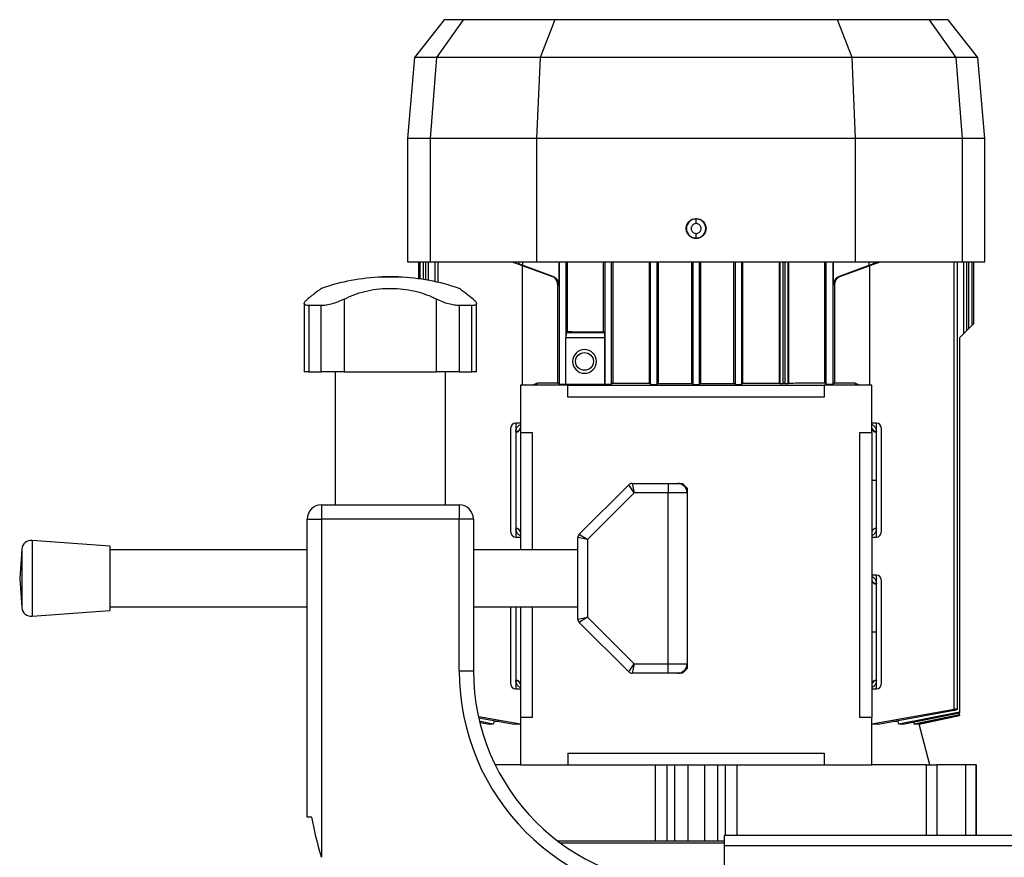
# Model space of a CAD drawing. Header units: millimetres. Extents: x 0 to 420, y 0 to 297.
# Tile 24 of 26: x 269 to 279, y 241 to 250. Entities that reach past the tile are written whole.
import ezdxf

# ---------------------------------------------------------------- set-up
doc = ezdxf.new("R2010")
doc.units = ezdxf.units.MM

msp = doc.modelspace()

# ---------------------------------------------------------------- linework, layer by layer
at = {"color": 7, "linetype": 'Continuous', "lineweight": 25}
for p, q in [((273.46925, 250.07829), (273.15793, 249.67981)), ((273.6689, 250.07829), (273.38844, 249.67981)), ((273.6689, 250.07829), (273.46925, 250.07829)), ((274.63418, 250.07829), (273.6689, 250.07829)), ((274.63418, 250.07829), (274.48113, 249.67981)), ((276.12343, 250.07829), (274.63418, 250.07829)), ((277.61268, 250.07829), (276.12343, 250.07829)), ((277.76573, 249.67981), (277.61268, 250.07829)), ((278.57795, 250.07829), (277.61268, 250.07829)), ((278.57795, 250.07829), (278.85841, 249.67981)), ((278.77761, 250.07829), (278.57795, 250.07829)), ((279.08893, 249.67981), (278.77761, 250.07829)), ((273.15793, 249.67981), (273.08343, 248.82829)), ((273.38844, 249.67981), (273.15793, 249.67981)), ((273.38844, 249.67981), (273.32149, 248.82829)), ((274.48113, 249.67981), (273.38844, 249.67981)), ((274.48113, 249.67981), (274.44442, 248.82829)), ((277.76573, 249.67981), (274.48113, 249.67981)), ((277.80244, 248.82829), (277.76573, 249.67981)), ((278.85841, 249.67981), (277.76573, 249.67981)), ((278.85841, 249.67981), (278.92537, 248.82829)), ((279.08893, 249.67981), (278.85841, 249.67981)), ((279.16343, 248.82829), (279.08893, 249.67981)), ((273.08343, 248.82829), (273.08343, 247.52829)), ((273.32149, 248.82829), (273.08343, 248.82829)), ((274.44442, 248.82829), (273.32149, 248.82829)), ((273.32149, 248.82829), (273.32149, 247.52829)), ((274.44442, 248.82829), (274.44442, 247.52829)), ((277.80244, 248.82829), (274.44442, 248.82829)), ((277.80244, 247.52829), (277.80244, 248.82829)), ((278.92537, 248.82829), (277.80244, 248.82829)), ((278.92537, 248.82829), (278.92537, 247.52829)), ((279.16343, 248.82829), (278.92537, 248.82829)), ((279.16343, 247.52829), (279.16343, 248.82829)), ((276.12343, 247.98255), (276.12343, 247.98038)), ((276.12343, 247.7762), (276.12343, 247.77404)), ((273.08343, 247.52829), (273.32149, 247.52829)), ((273.19843, 247.52829), (273.19843, 247.34887)), ((273.21548, 247.52829), (273.21548, 247.34655)), ((273.24979, 247.52829), (273.24979, 247.34147)), ((273.27247, 247.52829), (273.27247, 247.33782)), ((273.30678, 247.33184), (273.30678, 247.52829)), ((273.32149, 247.52829), (274.44442, 247.52829)), ((273.37072, 247.52829), (273.37072, 247.31923)), ((273.40503, 247.52829), (273.40503, 247.31167)), ((274.18509, 247.52829), (274.60002, 247.37724)), ((274.18724, 247.52829), (274.60249, 247.37724)), ((274.25334, 247.52829), (274.25334, 247.50728)), ((274.2999, 247.49067), (274.2999, 247.52829)), ((274.44442, 247.52829), (277.80244, 247.52829)), ((274.67757, 247.52829), (274.67757, 247.28327)), ((274.68344, 246.24019), (274.68344, 247.52829)), ((274.75342, 246.75399), (274.75342, 247.52829)), ((274.76933, 246.79255), (274.76933, 247.52829)), ((275.14991, 246.78872), (275.14991, 247.52829)), ((275.16344, 247.52829), (275.16344, 246.23847)), ((275.23342, 246.23847), (275.23342, 247.52829)), ((275.24613, 247.52829), (275.24613, 246.24977)), ((275.63193, 246.24771), (275.63193, 247.52829)), ((275.64344, 246.23748), (275.64344, 247.52829)), ((275.71342, 246.23748), (275.71342, 247.52829)), ((275.72457, 247.52829), (275.72457, 246.24739)), ((276.07761, 246.2468), (276.07761, 247.52829)), ((276.08844, 247.52829), (276.08844, 246.23718)), ((276.15842, 246.23718), (276.15842, 247.52829)), ((276.16925, 247.52829), (276.16925, 246.2468)), ((276.52228, 246.24739), (276.52228, 247.52829)), ((276.53344, 247.52829), (276.53344, 246.23748)), ((276.60342, 246.23748), (276.60342, 247.52829)), ((276.61493, 246.24771), (276.61493, 247.52829)), ((277.00072, 246.24977), (277.00072, 247.52829)), ((277.00458, 247.52829), (277.00458, 246.24635)), ((277.03957, 246.24575), (277.03957, 247.52829)), ((277.05728, 247.52829), (277.05728, 246.24575)), ((277.09228, 246.24635), (277.09228, 247.52829)), ((277.09695, 247.52829), (277.09695, 246.2505)), ((277.47753, 246.25433), (277.47753, 247.52829)), ((277.49344, 246.24019), (277.49344, 247.52829)), ((277.56342, 247.52829), (277.56342, 246.24019)), ((277.56928, 247.28327), (277.56928, 247.52829)), ((278.05961, 247.52829), (277.64436, 247.37724)), ((277.64683, 247.37724), (278.06176, 247.52829)), ((277.80244, 247.52829), (278.92537, 247.52829)), ((277.94695, 247.49067), (277.94695, 247.52829)), ((277.99352, 247.50728), (277.99352, 247.52829)), ((278.84183, 242.81191), (278.84183, 247.52829)), ((278.87614, 242.81486), (278.87614, 247.52829)), ((278.92537, 247.52829), (279.16343, 247.52829)), ((278.94007, 247.52829), (278.94007, 246.76994)), ((278.97439, 246.80425), (278.97439, 247.52829)), ((278.99706, 246.82693), (278.99706, 247.52829)), ((279.03138, 246.86124), (279.03138, 247.52829)), ((279.04843, 246.87829), (279.04843, 247.52829)), ((274.29272, 247.48911), (274.29272, 246.22829)), ((274.2999, 247.49067), (274.61174, 247.37724)), ((274.2999, 247.48999), (274.60963, 247.37724)), ((277.63512, 247.37724), (277.94695, 247.49067)), ((277.63722, 247.37724), (277.94695, 247.48999)), ((277.95414, 246.22829), (277.95414, 247.48911)), ((272.81579, 247.36829), (272.81579, 247.36658)), ((272.99107, 247.36829), (272.81579, 247.36829)), ((272.99107, 247.36658), (272.81579, 247.36658)), ((272.99107, 247.36658), (272.99107, 247.36829)), ((274.60249, 247.37724), (274.60002, 247.37724)), ((274.60963, 247.37724), (274.61174, 247.37724)), ((277.63512, 247.37724), (277.63722, 247.37724)), ((277.64683, 247.37724), (277.64436, 247.37724)), ((274.666, 246.25429), (274.666, 247.28327)), ((274.66833, 247.28327), (274.666, 247.28327)), ((274.67757, 247.28327), (274.67542, 247.28327)), ((277.57144, 247.28327), (277.56928, 247.28327)), ((277.58085, 247.28327), (277.57853, 247.28327)), ((277.58085, 247.28327), (277.58085, 246.25429)), ((271.99718, 247.08979), (271.99718, 246.36829)), ((272.41721, 247.13442), (272.41721, 246.36829)), ((273.38965, 246.36829), (273.38965, 247.13442)), ((273.80968, 246.36829), (273.80968, 247.09019)), ((272.17691, 247.06685), (272.04448, 247.06685)), ((272.04448, 247.06685), (272.04448, 246.36829)), ((272.17691, 246.36829), (272.17691, 247.06685)), ((273.76238, 247.06685), (273.62994, 247.06685)), ((273.62994, 247.06685), (273.62994, 246.36829)), ((273.76238, 246.36829), (273.76238, 247.06685)), ((279.03138, 246.86124), (279.04843, 246.87829)), ((274.75426, 246.77915), (274.76933, 246.79255)), ((275.16067, 246.77915), (274.75426, 246.77915)), ((275.16067, 246.77915), (275.14991, 246.78872)), ((278.97439, 246.80425), (278.99706, 246.82693)), ((274.75266, 246.24007), (274.75266, 246.72916)), ((274.75266, 246.72916), (275.16164, 246.72916)), ((275.16164, 246.24007), (275.16164, 246.72916)), ((278.89843, 246.72829), (278.94007, 246.76994)), ((278.89843, 246.72829), (278.89843, 242.78224)), ((272.04448, 246.36829), (271.99718, 246.36829)), ((272.04448, 246.36829), (272.17691, 246.36829)), ((272.41721, 246.36829), (272.17691, 246.36829)), ((272.32135, 246.36829), (272.32135, 244.96829)), ((272.41721, 246.36829), (273.38965, 246.36829)), ((273.62994, 246.36829), (273.38965, 246.36829)), ((273.48551, 244.96829), (273.48551, 246.36829)), ((273.62994, 246.36829), (273.76238, 246.36829)), ((273.80968, 246.36829), (273.76238, 246.36829)), ((274.66749, 246.25433), (274.44638, 246.24765)), ((274.44843, 246.24768), (274.66755, 246.25431)), ((274.66755, 246.25431), (274.68344, 246.24019)), ((277.47753, 246.25433), (277.49344, 246.24019)), ((277.56342, 246.24019), (277.5793, 246.25431)), ((277.5793, 246.25431), (277.79843, 246.24768)), ((277.80048, 246.24765), (277.57937, 246.25433)), ((274.27343, 246.22829), (274.27343, 245.72829)), ((274.77343, 246.22829), (274.27343, 246.22829)), ((274.32343, 246.23197), (274.30493, 246.22829)), ((274.32343, 246.23197), (274.43503, 246.23534)), ((274.32343, 246.22829), (274.32343, 246.23197)), ((274.44843, 246.23622), (274.44843, 246.24768)), ((274.75266, 246.24007), (275.16164, 246.24007)), ((274.77343, 246.10329), (274.77343, 246.22829)), ((274.77343, 246.22829), (277.47343, 246.22829)), ((275.16344, 246.23847), (275.16164, 246.24007)), ((275.24613, 246.24977), (275.23342, 246.23847)), ((275.63193, 246.24771), (275.64344, 246.23748)), ((275.72457, 246.24739), (275.71342, 246.23748)), ((275.72457, 246.24739), (276.07761, 246.2468)), ((276.08844, 246.23718), (276.07761, 246.2468)), ((276.16925, 246.2468), (276.15842, 246.23718)), ((276.16925, 246.2468), (276.52228, 246.24739)), ((276.53344, 246.23748), (276.52228, 246.24739)), ((276.60342, 246.23748), (276.61493, 246.24771)), ((277.00458, 246.24635), (277.00072, 246.24977)), ((277.05728, 246.24575), (277.03957, 246.24575)), ((277.09695, 246.2505), (277.09228, 246.24635)), ((277.97343, 246.22829), (277.47343, 246.22829)), ((277.47343, 246.22829), (277.47343, 246.10329)), ((277.79843, 246.24768), (277.79843, 246.23622)), ((277.81183, 246.23534), (277.92343, 246.23197)), ((277.94192, 246.22829), (277.92343, 246.23197)), ((277.92343, 246.23197), (277.92343, 246.22829)), ((277.97343, 245.72829), (277.97343, 246.22829)), ((277.47343, 246.10329), (274.77343, 246.10329)), ((274.27343, 245.82829), (274.22343, 245.82829)), ((274.22343, 245.82829), (274.22343, 245.736)), ((274.22356, 245.74057), (274.22343, 245.736)), ((274.22343, 245.736), (274.22343, 244.72093)), ((278.02343, 245.82829), (277.97343, 245.82829)), ((278.02343, 245.736), (278.0233, 245.74057)), ((278.02343, 245.736), (278.02343, 245.82829)), ((278.02343, 245.22829), (278.02343, 245.736)), ((274.27343, 245.72829), (274.39843, 245.72829)), ((274.27343, 245.72829), (274.27343, 244.49329)), ((274.39843, 245.72829), (274.39843, 244.49329)), ((277.84843, 245.72829), (277.97343, 245.72829)), ((277.84843, 242.72829), (277.84843, 245.72829)), ((277.97343, 245.72829), (277.97343, 242.72829)), ((277.97343, 245.22829), (278.02343, 245.22829)), ((278.02343, 244.72093), (278.02343, 245.22829)), ((274.89307, 244.65794), (275.41378, 245.17865)), ((275.46985, 245.09329), (275.41378, 245.17865)), ((275.44914, 245.19329), (275.46985, 245.09329)), ((275.44914, 245.19329), (275.82843, 245.19329)), ((275.82843, 245.19329), (275.82843, 245.09329)), ((275.82843, 245.19329), (275.92843, 245.19329)), ((275.92843, 245.19329), (275.97843, 245.19329)), ((275.97843, 245.19329), (276.02843, 245.14329)), ((276.02843, 245.14329), (276.02843, 245.09329)), ((275.46985, 245.09329), (274.97843, 244.60187)), ((275.82843, 245.09329), (275.46985, 245.09329)), ((275.82843, 243.29329), (275.82843, 245.09329)), ((276.02843, 245.09329), (275.82843, 245.09329)), ((276.02843, 245.09329), (276.02843, 243.29329)), ((272.17843, 244.96829), (272.17843, 244.81829)), ((272.17843, 244.96829), (273.62843, 244.96829)), ((273.62843, 244.96829), (273.62843, 244.81829)), ((272.02843, 241.6788), (272.02843, 244.81829)), ((272.02843, 244.81829), (272.17843, 244.81829)), ((272.17843, 244.81829), (272.17843, 241.25464)), ((273.62843, 244.81829), (272.17843, 244.81829)), ((273.77843, 244.81829), (273.62843, 244.81829)), ((273.62843, 243.21829), (273.62843, 244.81829)), ((273.77843, 244.81829), (273.77843, 243.21829)), ((274.22343, 244.72093), (274.22358, 244.71602)), ((274.22343, 244.72093), (274.22343, 244.62829)), ((278.02328, 244.71602), (278.02343, 244.72093)), ((278.02343, 244.62829), (278.02343, 244.72093)), ((269.95047, 244.53079), (269.13128, 244.59329)), ((269.13128, 244.59329), (269.13128, 243.80848)), ((274.22343, 244.62829), (274.27343, 244.62829)), ((274.97843, 244.60187), (274.87843, 244.62258)), ((274.87843, 243.764), (274.87843, 244.62258)), ((274.89307, 244.65794), (274.97843, 244.60187)), ((274.97843, 244.60187), (274.97843, 243.78471)), ((277.97343, 244.62829), (278.02343, 244.62829)), ((269.02396, 244.50119), (269.00047, 244.19329)), ((269.02396, 244.50119), (269.02396, 243.89708)), ((269.95047, 244.53079), (269.95047, 243.8686)), ((272.02843, 244.49329), (269.95047, 244.49329)), ((274.87843, 244.49329), (273.77843, 244.49329)), ((269.00047, 244.19329), (269.02396, 243.8854)), ((278.02343, 244.22829), (277.97343, 244.22829)), ((278.02343, 244.13506), (278.02343, 244.22829)), ((278.02343, 244.13506), (278.02324, 244.14057)), ((278.02343, 243.62829), (278.02343, 244.13506)), ((269.02396, 243.89708), (269.02396, 243.8854)), ((269.95047, 243.89329), (272.02843, 243.89329)), ((269.95047, 243.8686), (269.95047, 243.85579)), ((273.77843, 243.89329), (274.87843, 243.89329)), ((274.27343, 243.89329), (274.27343, 242.72829)), ((274.39843, 243.89329), (274.39843, 242.72829)), ((269.13128, 243.79329), (269.95047, 243.85579)), ((269.13128, 243.80848), (269.13128, 243.79329)), ((274.87843, 243.764), (274.97843, 243.78471)), ((274.97843, 243.78471), (274.89307, 243.72865)), ((274.97843, 243.78471), (275.46985, 243.29329)), ((275.41378, 243.20794), (274.89307, 243.72865)), ((277.97343, 243.62829), (278.02343, 243.62829)), ((278.02343, 243.12098), (278.02343, 243.62829)), ((275.41378, 243.20794), (275.46985, 243.29329)), ((275.46985, 243.29329), (275.44914, 243.19329)), ((275.46985, 243.29329), (275.82843, 243.29329)), ((275.82843, 243.19329), (275.82843, 243.29329)), ((275.82843, 243.29329), (276.02843, 243.29329)), ((276.02843, 243.29329), (276.02843, 243.24329)), ((273.62843, 243.21829), (273.77843, 243.21829)), ((275.82843, 243.19329), (275.44914, 243.19329)), ((275.92843, 243.19329), (275.82843, 243.19329)), ((275.97843, 243.19329), (275.92843, 243.19329)), ((276.02843, 243.24329), (275.97843, 243.19329)), ((274.22343, 243.12098), (274.22358, 243.11602)), ((274.22343, 243.12098), (274.22343, 243.02829)), ((278.02328, 243.11602), (278.02343, 243.12098)), ((278.02343, 243.02829), (278.02343, 243.12098)), ((274.22343, 243.02829), (274.27343, 243.02829)), ((277.97343, 243.02829), (278.02343, 243.02829)), ((274.27343, 242.6587), (273.83712, 242.73568)), ((274.27343, 242.72829), (274.27343, 242.22829)), ((274.39843, 242.72829), (274.27343, 242.72829)), ((277.97343, 242.72829), (277.84843, 242.72829)), ((278.84183, 242.81191), (277.97343, 242.6587)), ((277.97343, 242.22829), (277.97343, 242.72829)), ((278.04104, 242.65704), (278.84183, 242.80508)), ((278.89843, 242.78224), (278.25976, 242.65704)), ((278.3009, 242.65704), (278.89843, 242.77742)), ((278.89843, 242.75671), (278.41905, 242.65704)), ((278.43689, 242.65704), (278.89843, 242.75422)), ((278.89843, 242.74793), (278.4706, 242.65704)), ((278.47105, 242.65704), (278.89843, 242.74788)), ((278.89843, 242.78224), (278.89843, 242.77742)), ((278.89843, 242.75671), (278.89843, 242.77742)), ((278.89843, 242.75671), (278.89843, 242.75422)), ((278.89843, 242.75422), (278.89843, 242.74793)), ((278.89843, 242.74793), (278.89843, 242.74788)), ((273.83563, 242.72548), (274.20582, 242.65704)), ((273.9871, 242.65704), (273.85122, 242.68367)), ((273.85338, 242.67569), (273.94596, 242.65704)), ((273.9871, 242.65704), (273.94596, 242.65704)), ((273.99555, 242.68547), (273.9871, 242.65704)), ((273.99555, 242.69591), (273.99555, 242.68547)), ((274.04709, 242.68547), (273.99555, 242.68547)), ((274.27343, 242.65704), (274.20582, 242.65704)), ((278.04104, 242.65704), (277.97343, 242.65704)), ((278.25131, 242.68547), (278.20105, 242.68547)), ((278.25131, 242.68547), (278.25131, 242.69591)), ((278.25976, 242.65704), (278.25131, 242.68547)), ((278.3009, 242.65704), (278.25976, 242.65704)), ((278.41285, 242.67959), (278.41905, 242.65704)), ((278.43689, 242.65704), (278.41905, 242.65704)), ((278.4706, 242.65704), (278.4688, 242.66376)), ((278.4706, 242.65704), (278.47105, 242.65704)), ((278.58593, 242.22829), (278.47105, 242.65704)), ((274.77343, 242.35329), (277.47343, 242.35329)), ((274.77343, 242.35329), (274.77343, 242.22829)), ((277.47343, 242.35329), (277.47343, 242.22829)), ((274.27343, 242.22829), (274.00793, 242.22829)), ((274.27343, 242.22829), (274.77343, 242.22829)), ((274.77343, 242.22829), (277.47343, 242.22829)), ((275.69494, 241.42829), (275.69494, 242.22829)), ((275.81373, 242.22829), (275.81373, 241.42829)), ((275.89512, 242.22829), (275.89512, 241.42829)), ((276.03554, 242.22829), (276.03554, 241.42829)), ((276.21131, 242.22829), (276.21131, 241.42829)), ((276.35173, 241.42829), (276.35173, 242.22829)), ((276.43312, 241.48329), (276.43312, 242.22829)), ((276.55191, 242.22829), (276.55191, 241.48329)), ((277.47343, 242.22829), (277.97343, 242.22829)), ((278.54836, 242.22829), (277.97343, 242.22829)), ((278.54836, 242.22829), (278.65725, 242.22829)), ((278.54836, 241.48329), (278.54836, 242.22829)), ((278.96101, 242.22829), (278.65725, 242.22829)), ((278.65725, 242.22829), (278.65725, 241.48329)), ((279.07212, 242.22829), (278.96101, 242.22829)), ((278.96101, 242.22829), (278.96101, 241.48329)), ((279.07343, 242.22829), (279.07212, 242.22829)), ((279.07212, 242.22829), (279.07212, 241.48329)), ((279.07343, 241.48329), (279.07343, 242.22829)), ((272.07843, 241.6788), (272.02843, 241.6788)), ((282.13593, 241.48329), (276.42093, 241.48329)), ((276.42093, 241.37461), (276.42093, 241.48329)), ((274.6652, 241.42829), (275.69494, 241.42829)), ((276.42093, 241.40363), (274.6982, 241.40363)), ((275.69494, 241.42829), (275.81373, 241.42829)), ((275.81373, 241.42829), (275.89512, 241.42829)), ((275.89512, 241.42829), (276.03554, 241.42829)), ((276.03554, 241.42829), (276.21131, 241.42829)), ((276.21131, 241.42829), (276.35173, 241.42829)), ((276.35173, 241.42829), (276.42093, 241.42829)), ((276.42093, 241.3744), (276.42093, 241.37461)), ((282.13593, 241.37461), (276.42093, 241.37461)), ((276.42093, 233.44066), (276.42093, 241.3744))]:
    msp.add_line(p, q, dxfattribs=at)
at = {"color": 7, "linetype": 'Continuous', "lineweight": 25, "flags": 128}
msp.add_lwpolyline([(274.43744, 246.23499), (274.43867, 246.23526), (274.44843, 246.23622)], dxfattribs=at)
at = {"color": 7, "linetype": 'Continuous', "lineweight": 25}
msp.add_circle((274.94843, 246.47829), 0.09375, dxfattribs=at)
for centre, radius, start, end in [((276.12343, 247.87829), 0.10209, 90, 270), ((276.12343, 247.87829), 0.10209, 270, 90), ((272.90343, 245.11829), 2.25, 92.232359, 108.829134), ((272.90343, 245.11829), 2.25, 71.172918, 87.767641), ((274.94843, 246.47829), 0.125, 90, 270), ((274.94843, 246.47829), 0.125, 270, 90), ((274.22343, 245.77829), 0.05, 90, 180), ((274.22698, 245.7825), 0.04664, 265.634979, 354.839515), ((278.01943, 245.78697), 0.04656, 188.910588, 274.773994), ((278.01988, 245.7825), 0.04664, 185.160485, 274.365021), ((278.02343, 245.77829), 0.05, 0, 90), ((275.44914, 245.14329), 0.05, 90, 135), ((275.92843, 245.09329), 0.1, 0, 90), ((272.17843, 244.81829), 0.15, 90, 180), ((273.62843, 244.81829), 0.15, 0, 90), ((274.22699, 244.67444), 0.04663, 5.183004, 94.381058), ((278.01987, 244.67444), 0.04663, 85.618942, 174.816996), ((269.12367, 244.49358), 0.1, 85.637086, 175.637086), ((274.22343, 244.67829), 0.05, 180, 270), ((274.92843, 244.62258), 0.05, 135, 180), ((278.02343, 244.67829), 0.05, 270, 0), ((278.02343, 244.17829), 0.05, 0, 90), ((278.01985, 244.18153), 0.04661, 185.221651, 274.408527), ((269.12367, 243.893), 0.1, 184.362914, 274.362914), ((274.92843, 243.764), 0.05, 180, 225), ((275.92843, 243.29329), 0.1, 270, 0), ((276.02843, 243.21829), 2.4, 180, 270), ((276.02843, 243.21829), 2.25, 180, 270), ((275.44914, 243.24329), 0.05, 225, 270), ((274.22343, 243.07829), 0.05, 180, 270), ((274.22699, 243.07449), 0.04663, 5.186401, 94.383475), ((278.01986, 243.07449), 0.04663, 85.616525, 174.813599), ((278.01936, 243.06964), 0.04654, 85.170502, 170.728805), ((278.02343, 243.07829), 0.05, 270, 0)]:
    msp.add_arc(centre, radius, start, end, dxfattribs=at)
for points, knots in [([(276.12343, 247.77404), (276.10979, 247.7756), (276.08251, 247.77873), (276.04779, 247.80282), (276.02458, 247.83727), (276.01642, 247.87825), (276.02455, 247.91925), (276.04776, 247.95374), (276.0825, 247.97785), (276.10979, 247.98098), (276.12343, 247.98255)], [0, 0, 0, 0, 0.12490146, 0.24989907, 0.37494927, 0.49988595, 0.62475582, 0.75005043, 0.87507992, 1, 1, 1, 1]), ([(276.12343, 247.93043), (276.1185, 247.93002), (276.10734, 247.92909), (276.09381, 247.92203), (276.08364, 247.91262), (276.07689, 247.90284), (276.07236, 247.89113), (276.07075, 247.87829), (276.07236, 247.86545), (276.07689, 247.85374), (276.08364, 247.84396), (276.09381, 247.83455), (276.10734, 247.82749), (276.1185, 247.82657), (276.12343, 247.82616)], [0, 0, 0, 0, 0.09031842, 0.20456319, 0.27141989, 0.34393615, 0.4207855, 0.5, 0.5792145, 0.65606385, 0.72858011, 0.79543681, 0.90968158, 1, 1, 1, 1]), ([(276.12343, 247.98255), (276.13707, 247.98098), (276.16435, 247.97785), (276.19906, 247.95377), (276.22228, 247.91931), (276.23045, 247.8783), (276.22229, 247.83728), (276.19907, 247.80282), (276.16435, 247.77873), (276.13707, 247.7756), (276.12343, 247.77404)], [0, 0, 0, 0, 0.12494659, 0.24988863, 0.3748784, 0.4999711, 0.62509699, 0.75010883, 0.87505889, 1, 1, 1, 1]), ([(276.12343, 247.93043), (276.12343, 247.93733), (276.12343, 247.95166), (276.12343, 247.96815), (276.12343, 247.97811), (276.12343, 247.97964), (276.12343, 247.98038)], [0, 0, 0, 0, 0.270807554, 0.562288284, 0.789190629, 1, 1, 1, 1]), ([(276.12343, 247.82616), (276.12836, 247.82657), (276.13952, 247.82749), (276.15305, 247.83455), (276.16322, 247.84396), (276.16997, 247.85374), (276.1745, 247.86545), (276.1761, 247.87829), (276.1745, 247.89113), (276.16997, 247.90284), (276.16322, 247.91262), (276.15305, 247.92203), (276.13952, 247.92909), (276.12836, 247.93002), (276.12343, 247.93043)], [0, 0, 0, 0, 0.09031842, 0.20456319, 0.27141989, 0.34393615, 0.4207855, 0.5, 0.5792145, 0.65606385, 0.72858011, 0.79543681, 0.90968158, 1, 1, 1, 1]), ([(276.12343, 247.7762), (276.12343, 247.77734), (276.12343, 247.7797), (276.12343, 247.79322), (276.12343, 247.80967), (276.12343, 247.8208), (276.12343, 247.82616)], [0, 0, 0, 0, 0.27080755, 0.56228828, 0.78919063, 1, 1, 1, 1]), ([(274.2999, 247.48999), (274.2938, 247.49222), (274.28168, 247.49664), (274.26623, 247.50234), (274.25748, 247.50562), (274.25394, 247.50699), (274.25304, 247.50739), (274.25394, 247.50713), (274.25748, 247.50592), (274.26622, 247.50283), (274.28169, 247.49728), (274.2938, 247.49289), (274.2999, 247.49067)], [0, 0, 0, 0, 0.12846168, 0.25490969, 0.3784252, 0.43999703, 0.50040199, 0.56085142, 0.62226196, 0.74549422, 0.87166109, 1, 1, 1, 1]), ([(277.94695, 247.49067), (277.95306, 247.49289), (277.96517, 247.49728), (277.98063, 247.50283), (277.98938, 247.50592), (277.99292, 247.50713), (277.99382, 247.50739), (277.99292, 247.50699), (277.98938, 247.50562), (277.98063, 247.50234), (277.96518, 247.49664), (277.95306, 247.49222), (277.94695, 247.48999)], [0, 0, 0, 0, 0.12833891, 0.25450578, 0.37773804, 0.43914004, 0.49959803, 0.55999445, 0.6215748, 0.74509031, 0.87153832, 1, 1, 1, 1]), ([(274.66833, 247.28327), (274.66746, 247.2933), (274.66568, 247.31367), (274.65178, 247.3407), (274.63089, 247.36379), (274.61237, 247.37256), (274.60249, 247.37724)], [0, 0, 0, 0, 0.24593517, 0.4999131, 0.73335737, 1, 1, 1, 1]), ([(274.61174, 247.37724), (274.62161, 247.37256), (274.64013, 247.36379), (274.66103, 247.3407), (274.67492, 247.31367), (274.6767, 247.2933), (274.67757, 247.28327)], [0, 0, 0, 0, 0.26664262, 0.5000869, 0.75406483, 1, 1, 1, 1]), ([(274.666, 247.28327), (274.66542, 247.29175), (274.66425, 247.30868), (274.65739, 247.32322), (274.65397, 247.33048)], [0, 0, 0, 0, 0.50073289, 1, 1, 1, 1]), ([(277.56928, 247.28327), (277.57016, 247.2933), (277.57193, 247.31367), (277.58583, 247.3407), (277.60673, 247.36379), (277.62525, 247.37256), (277.63512, 247.37724)], [0, 0, 0, 0, 0.24593898, 0.49991308, 0.73336911, 1, 1, 1, 1]), ([(277.64436, 247.37724), (277.63449, 247.37256), (277.61597, 247.36379), (277.59507, 247.3407), (277.58118, 247.31367), (277.5794, 247.2933), (277.57853, 247.28327)], [0, 0, 0, 0, 0.26663089, 0.50008692, 0.75406102, 1, 1, 1, 1]), ([(277.59289, 247.33048), (277.58945, 247.32319), (277.5826, 247.30864), (277.58143, 247.29171), (277.58085, 247.28327)], [0, 0, 0, 0, 0.50152392, 1, 1, 1, 1]), ([(272.17745, 247.24755), (272.17668, 247.24697), (272.17499, 247.2457), (272.15263, 247.22886), (272.11565, 247.20067), (272.07331, 247.16794), (272.04215, 247.14332), (272.0309, 247.13442)], [0, 0, 0, 0, 0.192237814, 0.422868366, 0.644500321, 0.871621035, 1, 1, 1, 1]), ([(272.41721, 247.13442), (272.45054, 247.15056), (272.51805, 247.18324), (272.63318, 247.21822), (272.75714, 247.24147), (272.88266, 247.25035), (273.00713, 247.24575), (273.12424, 247.22906), (273.23545, 247.20062), (273.32316, 247.16795), (273.37201, 247.14332), (273.38965, 247.13442)], [0, 0, 0, 0, 0.11925981, 0.24158658, 0.3609602, 0.48426569, 0.59620844, 0.71149815, 0.82228956, 0.93582475, 1, 1, 1, 1]), ([(273.77596, 247.13442), (273.75549, 247.15054), (273.71403, 247.18319), (273.66795, 247.21843), (273.63856, 247.24069), (273.62633, 247.24986), (273.62909, 247.24779), (273.6294, 247.24755)], [0, 0, 0, 0, 0.23851413, 0.48316204, 0.7219038, 0.96850911, 1, 1, 1, 1]), ([(272.04448, 247.06685), (272.03243, 247.06776), (272.00835, 247.06959), (271.99497, 247.08363), (271.9988, 247.1051), (272.01956, 247.12406), (272.0309, 247.13442)], [0, 0, 0, 0, 0.2331432, 0.46598224, 0.70829004, 1, 1, 1, 1]), ([(272.41721, 247.13442), (272.39637, 247.12432), (272.35464, 247.10408), (272.28167, 247.08089), (272.21979, 247.06852), (272.18881, 247.06731), (272.17691, 247.06685)], [0, 0, 0, 0, 0.28482414, 0.57045716, 0.83508046, 1, 1, 1, 1]), ([(273.62994, 247.06685), (273.61273, 247.06776), (273.57831, 247.06959), (273.51651, 247.08363), (273.45019, 247.1051), (273.41104, 247.12406), (273.38965, 247.13442)], [0, 0, 0, 0, 0.2331432, 0.46598224, 0.70829004, 1, 1, 1, 1]), ([(273.77596, 247.13442), (273.78704, 247.12432), (273.80924, 247.10408), (273.81217, 247.08089), (273.79405, 247.06852), (273.77117, 247.06731), (273.76238, 247.06685)], [0, 0, 0, 0, 0.284824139, 0.570457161, 0.835080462, 1, 1, 1, 1]), ([(274.75426, 246.77915), (274.75416, 246.77858), (274.75396, 246.77751), (274.75373, 246.77087), (274.75354, 246.76295), (274.75346, 246.7568), (274.75342, 246.75399)], [0, 0, 0, 0, 0.30524829, 0.57372695, 0.80533861, 1, 1, 1, 1]), ([(274.76933, 246.79255), (274.83074, 246.79182), (274.95245, 246.79039), (275.08449, 246.78927), (275.14991, 246.78872)], [0, 0, 0, 0, 0.50452021, 1, 1, 1, 1]), ([(275.16164, 246.72916), (275.16162, 246.73545), (275.16159, 246.74839), (275.16139, 246.76419), (275.16113, 246.77343), (275.16089, 246.77816), (275.16075, 246.77881), (275.16067, 246.77915)], [0, 0, 0, 0, 0.24299031, 0.49917601, 0.7111659, 0.84608079, 1, 1, 1, 1]), ([(278.94007, 246.76994), (278.94453, 246.77439), (278.95311, 246.78297), (278.9628, 246.79267), (278.96872, 246.79858), (278.97192, 246.80178), (278.97399, 246.80385), (278.97426, 246.80412), (278.97439, 246.80425)], [0, 0, 0, 0, 0.28717342, 0.55337357, 0.67765343, 0.78901495, 0.89699262, 1, 1, 1, 1]), ([(278.94007, 246.76994), (278.94453, 246.77439), (278.95311, 246.78297), (278.9628, 246.79267), (278.96872, 246.79858), (278.97192, 246.80178), (278.97399, 246.80385), (278.97426, 246.80412), (278.97439, 246.80425)], [0, 0, 0, 0, 0.28717342, 0.55337357, 0.67765343, 0.78901495, 0.89699262, 1, 1, 1, 1]), ([(278.99706, 246.82693), (279.00152, 246.83138), (279.0101, 246.83996), (279.01979, 246.84966), (279.02571, 246.85557), (279.02891, 246.85877), (279.03098, 246.86084), (279.03125, 246.86111), (279.03138, 246.86124)], [0, 0, 0, 0, 0.28717342, 0.55337357, 0.67765344, 0.78901495, 0.89699264, 1, 1, 1, 1]), ([(274.75342, 246.75399), (274.75326, 246.75008), (274.75295, 246.74224), (274.75276, 246.73353), (274.75266, 246.72916)], [0, 0, 0, 0, 0.49805889, 1, 1, 1, 1]), ([(277.09695, 246.2505), (277.16237, 246.25105), (277.2944, 246.25217), (277.41612, 246.25361), (277.47753, 246.25433)], [0, 0, 0, 0, 0.49547978, 1, 1, 1, 1]), ([(274.41565, 246.23476), (274.42001, 246.23825), (274.42956, 246.24588), (274.44179, 246.24705), (274.44843, 246.24768)], [0, 0, 0, 0, 0.45687399, 1, 1, 1, 1]), ([(274.43503, 246.23534), (274.43891, 246.23548), (274.44667, 246.23576), (274.44784, 246.23606), (274.44843, 246.23622)], [0, 0, 0, 0, 0.49999507, 1, 1, 1, 1]), ([(274.68344, 246.24019), (274.68365, 246.24014), (274.68407, 246.24006), (274.68701, 246.23992), (274.69277, 246.23977), (274.7027, 246.23964), (274.71509, 246.23958), (274.72788, 246.2396), (274.73913, 246.23969), (274.74844, 246.23986), (274.75117, 246.24), (274.75266, 246.24007)], [0, 0, 0, 0, 0.07693529, 0.14439853, 0.250545, 0.3791883, 0.50036907, 0.62318446, 0.75019124, 0.86338236, 1, 1, 1, 1]), ([(275.16344, 246.23847), (275.16368, 246.23843), (275.16414, 246.23834), (275.16746, 246.23819), (275.17393, 246.23803), (275.18499, 246.23791), (275.19843, 246.23786), (275.21187, 246.23791), (275.22292, 246.23803), (275.2294, 246.23819), (275.23272, 246.23834), (275.23318, 246.23843), (275.23342, 246.23847)], [0, 0, 0, 0, 0.07686631, 0.14429177, 0.25040716, 0.37848337, 0.49999997, 0.6214988, 0.74959275, 0.8556948, 0.92312362, 1, 1, 1, 1]), ([(275.24613, 246.24977), (275.30944, 246.24935), (275.43548, 246.24852), (275.56664, 246.24798), (275.63193, 246.24771)], [0, 0, 0, 0, 0.5022112, 1, 1, 1, 1]), ([(275.64344, 246.23748), (275.64368, 246.23743), (275.64414, 246.23734), (275.64746, 246.2372), (275.65393, 246.23704), (275.66499, 246.23691), (275.67843, 246.23687), (275.69187, 246.23691), (275.70292, 246.23704), (275.7094, 246.2372), (275.71272, 246.23734), (275.71318, 246.23743), (275.71342, 246.23748)], [0, 0, 0, 0, 0.076866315, 0.144291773, 0.250407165, 0.37848469, 0.499999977, 0.621498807, 0.749592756, 0.855696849, 0.923125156, 1, 1, 1, 1]), ([(276.08844, 246.23718), (276.08868, 246.23713), (276.08914, 246.23704), (276.09246, 246.2369), (276.09893, 246.23674), (276.10999, 246.23662), (276.12343, 246.23657), (276.13687, 246.23662), (276.14792, 246.23674), (276.1544, 246.2369), (276.15772, 246.23704), (276.15818, 246.23713), (276.15842, 246.23718)], [0, 0, 0, 0, 0.07686631, 0.14429177, 0.25040716, 0.3784843, 0.49999998, 0.6214988, 0.74959275, 0.85569625, 0.92312471, 1, 1, 1, 1]), ([(276.53344, 246.23748), (276.53368, 246.23743), (276.53414, 246.23734), (276.53746, 246.2372), (276.54393, 246.23704), (276.55499, 246.23691), (276.56843, 246.23687), (276.58187, 246.23691), (276.59292, 246.23704), (276.5994, 246.2372), (276.60272, 246.23734), (276.60318, 246.23743), (276.60342, 246.23748)], [0, 0, 0, 0, 0.07686631, 0.14429177, 0.25040717, 0.37848469, 0.49999998, 0.62149881, 0.74959276, 0.85569685, 0.92312516, 1, 1, 1, 1]), ([(276.61493, 246.24771), (276.68022, 246.24798), (276.81138, 246.24852), (276.93742, 246.24935), (277.00072, 246.24977)], [0, 0, 0, 0, 0.4977888, 1, 1, 1, 1]), ([(277.00458, 246.24635), (277.00482, 246.2463), (277.00528, 246.24621), (277.0086, 246.24606), (277.01508, 246.2459), (277.02613, 246.24577), (277.03517, 246.24576), (277.03957, 246.24575)], [0, 0, 0, 0, 0.15372649, 0.28857537, 0.50081433, 0.75696429, 1, 1, 1, 1]), ([(277.05728, 246.24575), (277.06169, 246.24576), (277.07073, 246.24577), (277.08178, 246.2459), (277.08825, 246.24606), (277.09157, 246.24621), (277.09203, 246.2463), (277.09228, 246.24635)], [0, 0, 0, 0, 0.24301745, 0.49918555, 0.71139617, 0.84625216, 1, 1, 1, 1]), ([(277.49344, 246.24019), (277.49368, 246.24014), (277.49414, 246.24005), (277.49746, 246.23991), (277.50393, 246.23974), (277.51499, 246.23962), (277.52843, 246.23958), (277.54187, 246.23962), (277.55292, 246.23974), (277.5594, 246.23991), (277.56272, 246.24005), (277.56318, 246.24014), (277.56342, 246.24019)], [0, 0, 0, 0, 0.07686631, 0.14429177, 0.25040716, 0.37848376, 0.49999997, 0.6214988, 0.74959275, 0.85569539, 0.92312406, 1, 1, 1, 1]), ([(277.79843, 246.24768), (277.80488, 246.24687), (277.81779, 246.24524), (277.83154, 246.2371), (277.83596, 246.22992), (277.83696, 246.22829)], [0, 0, 0, 0, 0.436187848, 0.872375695, 1, 1, 1, 1]), ([(277.79843, 246.23622), (277.79902, 246.23606), (277.80019, 246.23576), (277.80795, 246.23548), (277.81183, 246.23534)], [0, 0, 0, 0, 0.50000493, 1, 1, 1, 1]), ([(274.22356, 245.74057), (274.22647, 245.7541), (274.2323, 245.78117), (274.25314, 245.8044), (274.26835, 245.8118), (274.27343, 245.81427)], [0, 0, 0, 0, 0.39985135, 0.79962995, 1, 1, 1, 1]), ([(274.22356, 245.74057), (274.22968, 245.74105), (274.24242, 245.74204), (274.25896, 245.75121), (274.27066, 245.76476), (274.27257, 245.77555), (274.27349, 245.78074)], [0, 0, 0, 0, 0.24065513, 0.5, 0.75934487, 1, 1, 1, 1]), ([(277.97343, 245.81571), (277.97396, 245.81548), (277.97935, 245.81312), (277.98921, 245.80589), (278.00179, 245.79407), (278.01648, 245.7743), (278.02055, 245.75418), (278.0233, 245.74057)], [0, 0, 0, 0, 0.02035229, 0.20793102, 0.41647936, 0.60515649, 1, 1, 1, 1]), ([(274.2735, 244.67603), (274.27256, 244.68121), (274.27061, 244.69197), (274.25891, 244.70546), (274.2424, 244.71457), (274.22969, 244.71555), (274.22358, 244.71602)], [0, 0, 0, 0, 0.240696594, 0.5, 0.759303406, 1, 1, 1, 1]), ([(274.27343, 244.64138), (274.27211, 244.64199), (274.26599, 244.64484), (274.25168, 244.65575), (274.23163, 244.67681), (274.22626, 244.70297), (274.22358, 244.71602)], [0, 0, 0, 0, 0.05093301, 0.23610891, 0.61887577, 1, 1, 1, 1]), ([(278.02328, 244.71602), (278.01717, 244.71555), (278.00446, 244.71457), (277.98795, 244.70546), (277.97624, 244.69197), (277.97429, 244.68121), (277.97336, 244.67603)], [0, 0, 0, 0, 0.24069659, 0.5, 0.75930341, 1, 1, 1, 1]), ([(278.02328, 244.71602), (278.02052, 244.703), (278.01501, 244.67706), (277.99472, 244.65361), (277.97925, 244.64556), (277.97343, 244.64254)], [0, 0, 0, 0, 0.38576898, 0.76913252, 1, 1, 1, 1]), ([(277.97334, 244.18022), (277.9743, 244.17506), (277.97631, 244.16436), (277.98802, 244.15099), (278.00449, 244.14197), (278.01715, 244.14102), (278.02324, 244.14057)], [0, 0, 0, 0, 0.24076764, 0.5, 0.75923236, 1, 1, 1, 1]), ([(277.97343, 244.21434), (277.97973, 244.21062), (277.99527, 244.20144), (278.01531, 244.1781), (278.0206, 244.15306), (278.02324, 244.14057)], [0, 0, 0, 0, 0.25492741, 0.62819414, 1, 1, 1, 1]), ([(274.17343, 243.07829), (274.17343, 243.08034), (274.17343, 243.08443), (274.17343, 243.11714), (274.17343, 243.16797), (274.17343, 243.2369), (274.17343, 243.32075), (274.17343, 243.41647), (274.17343, 243.52028), (274.17343, 243.62837), (274.17343, 243.73599), (274.17343, 243.82625), (274.17343, 243.87539), (274.17343, 243.89329)], [0, 0, 0, 0, 0.09457688, 0.18915376, 0.28373065, 0.37830753, 0.47288441, 0.56746129, 0.66203817, 0.75661505, 0.85119194, 0.94576882, 1, 1, 1, 1]), ([(274.22343, 243.89329), (274.22343, 243.8552), (274.22343, 243.77116), (274.22343, 243.62752), (274.22343, 243.47677), (274.22343, 243.33572), (274.22343, 243.21094), (274.22343, 243.15097), (274.22343, 243.12098)], [0, 0, 0, 0, 0.14219588, 0.3137567, 0.48531753, 0.65687835, 0.82843918, 1, 1, 1, 1]), ([(274.2735, 243.07606), (274.27256, 243.08124), (274.27061, 243.09199), (274.25891, 243.10547), (274.24239, 243.11457), (274.22969, 243.11555), (274.22358, 243.11602)], [0, 0, 0, 0, 0.24070284, 0.5, 0.75929716, 1, 1, 1, 1]), ([(274.27343, 243.04144), (274.27204, 243.04209), (274.26586, 243.04497), (274.25155, 243.05593), (274.2316, 243.07697), (274.22625, 243.10302), (274.22358, 243.11602)], [0, 0, 0, 0, 0.05340573, 0.23845503, 0.62003928, 1, 1, 1, 1]), ([(278.02328, 243.11602), (278.02053, 243.10306), (278.01504, 243.07722), (277.99481, 243.05375), (277.9793, 243.04565), (277.97343, 243.04258)], [0, 0, 0, 0, 0.38436842, 0.76675494, 1, 1, 1, 1]), ([(278.84183, 242.80508), (278.84584, 242.80589), (278.85385, 242.8075), (278.86435, 242.81011), (278.87215, 242.81249), (278.87629, 242.81438), (278.87633, 242.81555), (278.8724, 242.81591), (278.86509, 242.81544), (278.85523, 242.8142), (278.84699, 242.81286), (278.84249, 242.81203), (278.84183, 242.81191)], [0, 0, 0, 0, 0.112001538, 0.223980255, 0.336313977, 0.447569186, 0.556644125, 0.663457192, 0.768914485, 0.874439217, 0.981382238, 1, 1, 1, 1]), ([(272.17843, 241.25464), (272.15144, 241.35136), (272.11217, 241.49209), (272.08647, 241.63432), (272.07843, 241.6788)], [0, 0, 0, 0, 0.68726798, 1, 1, 1, 1])]:
    msp.add_open_spline(points, degree=3, knots=knots, dxfattribs=at)
for points in [[(274.65397, 247.33048), (274.64713, 247.34076), (274.63347, 247.36133), (274.61117, 247.37194), (274.60002, 247.37724)], [(274.60963, 247.37724), (274.6189, 247.37291), (274.63743, 247.36424), (274.65847, 247.34142), (274.67271, 247.31384), (274.67452, 247.29346), (274.67542, 247.28327)], [(277.57144, 247.28327), (277.57234, 247.29346), (277.57414, 247.31384), (277.58839, 247.34142), (277.60943, 247.36424), (277.62796, 247.37291), (277.63722, 247.37724)], [(277.59289, 247.33048), (277.59972, 247.34076), (277.61339, 247.36133), (277.63569, 247.37194), (277.64683, 247.37724)], [(274.17343, 244.67829), (274.17343, 244.68034), (274.17343, 244.68443), (274.17343, 244.71714), (274.17343, 244.76797), (274.17343, 244.83689), (274.17343, 244.92075), (274.17343, 245.01646), (274.17343, 245.1203), (274.17343, 245.22829), (274.17343, 245.33628), (274.17343, 245.44012), (274.17343, 245.53583), (274.17343, 245.61969), (274.17343, 245.68862), (274.17343, 245.73945), (274.17343, 245.77215), (274.17343, 245.77625), (274.17343, 245.77829)], [(278.07343, 245.77829), (278.07343, 245.77625), (278.07343, 245.77215), (278.07343, 245.73945), (278.07343, 245.68862), (278.07343, 245.61969), (278.07343, 245.53583), (278.07343, 245.44012), (278.07343, 245.33628), (278.07343, 245.26429), (278.07343, 245.22829)], [(278.07343, 245.22829), (278.07343, 245.1923), (278.07343, 245.1203), (278.07343, 245.01646), (278.07343, 244.92075), (278.07343, 244.83689), (278.07343, 244.76797), (278.07343, 244.71714), (278.07343, 244.68443), (278.07343, 244.68034), (278.07343, 244.67829)], [(278.07343, 244.17829), (278.07343, 244.17625), (278.07343, 244.17215), (278.07343, 244.13945), (278.07343, 244.08862), (278.07343, 244.01969), (278.07343, 243.93583), (278.07343, 243.84012), (278.07343, 243.73628), (278.07343, 243.66429), (278.07343, 243.62829)], [(278.07343, 243.62829), (278.07343, 243.5923), (278.07343, 243.5203), (278.07343, 243.41646), (278.07343, 243.32075), (278.07343, 243.23689), (278.07343, 243.16797), (278.07343, 243.11714), (278.07343, 243.08443), (278.07343, 243.08034), (278.07343, 243.07829)]]:
    msp.add_open_spline(points, degree=3, dxfattribs=at)

doc.saveas('drawing.dxf')
